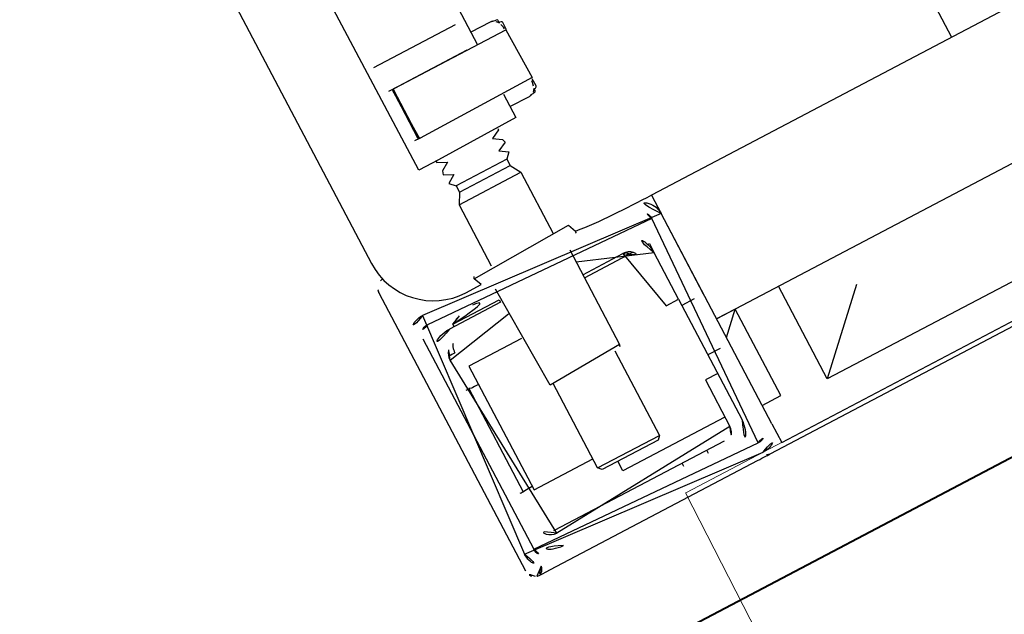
# Model space of a CAD drawing. Header units: metres. Extents: x 7408630 to 7411134, y 5569633 to 5570339.
# Tile 211 of 256: x 7410507.119 to 7410507.2598, y 5569911.1709 to 5569911.256. Entities that reach past the tile are written whole.
import ezdxf
from ezdxf.enums import TextEntityAlignment as Align

# ---------------------------------------------------------------- set-up
doc = ezdxf.new("R2010")
doc.units = ezdxf.units.M
doc.header["$MEASUREMENT"] = 0
doc.layers.add('0-wypos-sanitarne', color=1, linetype='Continuous')
for name, color, linetype, lineweight in [('OPIS POM NOWE', 140, 'Continuous', 5), ('Opis_pom', 9, 'Continuous', 18), ('Sciany', 2, 'Continuous', 40)]:
    doc.layers.add(name, color=color, linetype=linetype, lineweight=lineweight)
doc.styles.add('ARIAL', font='tahoma.ttf')

# ---------------------------------------------------------------- blocks, each defined once
blk = doc.blocks.new('A$C324a30b8')
at = {"lineweight": 0}
for points in [[(0.1755240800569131, 1.384364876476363e-06), (0.1769200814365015, -0.119576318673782), (0.1779705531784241, -0.239158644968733)], [(-0.1755240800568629, -1.956768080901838e-15), (0.1755240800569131, -2.033095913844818e-15)]]:
    blk.add_lwpolyline(points, dxfattribs=at)
blk = doc.blocks.new('99400_TOP')
for points in [[(0.1720018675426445, 0.1447827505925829), (0.1720018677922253, 0.08031715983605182)], [(-0.1184726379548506, 0.0496799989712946), (-0.1184726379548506, 0.1396802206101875), (0.1115273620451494, 0.1396802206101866), (0.1115273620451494, 0.0496799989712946)], [(0.186616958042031, 0.08431733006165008), (0.1734478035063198, 0.08431733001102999)], [(0.1673222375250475, 0.08028255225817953), (0.1673222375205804, 0.08143641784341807), (0.1673634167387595, 0.08156351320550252), (0.1674606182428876, 0.08164395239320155), (0.1676694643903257, 0.08169224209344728)], [(0.1681095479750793, 0.08202697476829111), (0.1677601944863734, 0.08161945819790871), (0.1677601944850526, 0.08196068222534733), (0.1677884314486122, 0.08206519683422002), (0.1678611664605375, 0.08213901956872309), (0.1679733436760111, 0.08217672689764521), (0.1680993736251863, 0.0821878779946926), (0.16822339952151, 0.08219178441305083), (0.1684153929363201, 0.0822120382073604), (0.1688682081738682, 0.08231715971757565), (0.1720018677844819, 0.08231715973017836)], [(0.1684782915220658, 0.0822367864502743), (0.1685635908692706, 0.08230160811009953), (0.168760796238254, 0.08231716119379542)], [(0.167512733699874, 0.08053294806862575), (0.1675446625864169, 0.080787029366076), (0.1676647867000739, 0.08132288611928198)], [(0.1737090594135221, 0.08031733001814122), (0.1848089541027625, 0.08031733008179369), (0.1863728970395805, 0.08031733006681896)], [(0.1676694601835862, 0.07094207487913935), (0.1675569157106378, 0.07095758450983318), (0.1674584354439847, 0.07099149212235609), (0.1673739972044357, 0.07105685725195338), (0.1673222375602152, 0.07119889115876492), (0.1673222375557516, 0.0723517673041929)], [(0.1676647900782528, 0.071311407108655), (0.1675446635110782, 0.07184727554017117), (0.1675127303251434, 0.07210139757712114)], [(0.1855830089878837, 0.07231733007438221), (0.1863728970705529, 0.07231733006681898)], [(0.1720018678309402, 0.07031715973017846), (0.168868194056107, 0.07031715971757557), (0.1684151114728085, 0.07042238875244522), (0.1683082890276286, 0.07043683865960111), (0.1681966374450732, 0.07044368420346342), (0.1680647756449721, 0.07044811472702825), (0.1679458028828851, 0.0704626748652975), (0.1678329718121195, 0.07051524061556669), (0.1677601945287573, 0.07067190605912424), (0.1677601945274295, 0.07101483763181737), (0.1681095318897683, 0.07060734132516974)], [(0.1687609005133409, 0.07031715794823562), (0.1686589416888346, 0.07031746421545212), (0.1684786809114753, 0.07039739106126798)], [(0.1759014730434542, 0.06388060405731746), (0.184101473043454, 0.063880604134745)], [(0.1841014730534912, 0.06281761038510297), (0.1759014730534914, 0.06281761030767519)], [(0.1850014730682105, 0.06125876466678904), (0.1750014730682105, 0.06125876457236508)], [(0.1996255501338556, 0.05696495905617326), (0.1997578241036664, 0.05694754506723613), (0.199876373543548, 0.05692170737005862), (0.2000073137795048, 0.05688163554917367)], [(0.2009930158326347, 0.05547456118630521), (0.2009930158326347, 0.01048449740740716)], [(-0.159998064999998, 0.0466799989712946), (-0.159998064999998, 0.04967999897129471), (0.1600019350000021, 0.04967999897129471), (0.1600019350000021, 0.04667999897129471)], [(0.1600019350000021, 0.03367999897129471), (0.1600019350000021, 0.04567999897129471)], [(0.1740019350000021, 0.0436799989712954), (0.1661790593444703, 0.0436799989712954)], [(0.1670042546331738, 0.04411707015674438), (0.1669332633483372, 0.04403108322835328), (0.1668673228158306, 0.04392865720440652), (0.1668073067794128, 0.04381091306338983), (0.1667542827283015, 0.04367999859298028)], [(0.1949889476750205, 0.04411978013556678), (0.1950578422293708, 0.04403745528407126), (0.1951176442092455, 0.04394717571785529), (0.1951687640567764, 0.0438526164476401), (0.1952115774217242, 0.04375756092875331), (0.1952535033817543, 0.04364565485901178), (0.1952844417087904, 0.04354639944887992), (0.1953115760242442, 0.04344216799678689), (0.1953347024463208, 0.04333358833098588), (0.1953536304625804, 0.04322158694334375), (0.19536695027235, 0.04310970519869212), (0.1953783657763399, 0.04301023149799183), (0.1953933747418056, 0.04290583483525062), (0.1953764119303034, 0.04280657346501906), (0.195473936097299, 0.04278419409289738), (0.19557482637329, 0.04277996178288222), (0.1956768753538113, 0.0427788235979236), (0.195783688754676, 0.04277888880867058), (0.1958922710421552, 0.04277914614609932), (0.1961262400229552, 0.04277949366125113), (0.1961625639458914, 0.04288033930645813), (0.1961515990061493, 0.04298611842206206), (0.1961290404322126, 0.04311017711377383), (0.1960941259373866, 0.04323801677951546), (0.1960480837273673, 0.04336222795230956), (0.195941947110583, 0.04356793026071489)], [(0.1635019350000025, 0.03467999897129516), (0.1635019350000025, 0.04217999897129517)], [(0.1860019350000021, 0.04017999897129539), (0.194501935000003, 0.04017999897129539), (0.194501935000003, 0.02017999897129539), (0.1850016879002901, 0.02017999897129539)], [(0.1959086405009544, 0.0372851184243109), (0.1960180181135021, 0.03728688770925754), (0.1961568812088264, 0.03728849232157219), (0.1963204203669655, 0.03728987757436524), (0.1965019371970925, 0.03729100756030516)], [(0.1615019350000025, 0.03367999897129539), (0.1635019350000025, 0.03367999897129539)], [(0.1750016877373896, 0.03237999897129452), (0.1750016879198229, 0.01871716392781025), (0.1755016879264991, 0.0182171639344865), (0.184501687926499, 0.01821716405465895), (0.1850016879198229, 0.01871716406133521), (0.1850016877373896, 0.03237999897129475)], [(0.1600019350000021, 0.02667999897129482), (0.1570019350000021, 0.02967999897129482), (0.1600019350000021, 0.02967999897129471), (-0.159998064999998, 0.02967999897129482), (-0.156998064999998, 0.02967999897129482), (-0.159998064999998, 0.02667999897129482)], [(0.1115273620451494, 0.02967999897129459), (0.111527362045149, 0.01468022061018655), (0.15000152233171, 0.01468022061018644)], [(0.14000152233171, 0.02468022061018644), (0.15000152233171, 0.01468022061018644), (0.15000152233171, 0.02967999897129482)], [(0.1600019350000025, 0.01567999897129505), (0.1570019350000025, 0.01567999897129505), (0.1570019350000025, 0.02967999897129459)], [(0.1615019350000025, 0.02567999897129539), (0.1635019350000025, 0.02567999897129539)], [(0.1965019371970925, 0.02066825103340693), (0.1963204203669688, 0.02066938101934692), (0.1961568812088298, 0.02067076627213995), (0.1960180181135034, 0.02067237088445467), (0.195908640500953, 0.02067414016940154)], [(0.1850016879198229, 0.01871716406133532), (0.1750016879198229, 0.01871716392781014)], [(0.1655019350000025, 0.01667999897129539), (0.1820019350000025, 0.01667999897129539), (0.1820019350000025, 0.01821716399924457)], [(0.1600019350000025, 0.01267999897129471), (0.1600019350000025, 0.009679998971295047), (0.03305183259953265, 0.009679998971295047)], [(0.1672159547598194, 0.01368001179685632), (0.1946662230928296, 0.01368001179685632), (0.1947798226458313, 0.0136800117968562)], [(0.1699981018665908, 0.01317999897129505), (0.1699981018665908, 0.01368001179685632)], [(0.1739981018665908, 0.01317999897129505), (0.1739981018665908, 0.01368001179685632)]]:
    blk.add_lwpolyline(points)
for points in [[(0.180312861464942, 0.1439259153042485, 0.1257130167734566), (0.1946644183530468, 0.1477392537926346, 0.1214387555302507), (0.1951890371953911, 0.1482294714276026, -0.2621187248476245), (0.2000015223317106, 0.1396802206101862), (0.2000015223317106, 0.05968022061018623, -0.414213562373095), (0.1900015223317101, 0.04968022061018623), (0.187516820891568, 0.04968022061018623, 0.405518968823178), (0.1880019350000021, 0.05017999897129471), (0.1880019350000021, 0.05087999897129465, 0.414213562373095), (0.1875019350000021, 0.05137999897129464), (0.1725019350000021, 0.05137999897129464, 0.414213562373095), (0.1720019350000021, 0.05087999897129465), (0.1720019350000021, 0.05017999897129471, 0.4055189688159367), (0.1724870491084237, 0.04968022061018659, 0.001664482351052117), (0.1599349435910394, 0.04967999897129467)], [(0.1720018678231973, 0.07231715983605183), (0.1720018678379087, 0.06851732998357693, 0.4142135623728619), (0.1722018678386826, 0.06831732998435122), (0.1846190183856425, 0.0683173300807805), (0.1878018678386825, 0.06831733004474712, 0.4142135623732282), (0.1880018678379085, 0.06851733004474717), (0.1880018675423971, 0.1448466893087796), (0.1888489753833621, 0.145098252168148), (0.1896882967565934, 0.145374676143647), (0.1905190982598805, 0.1456757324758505), (0.1913406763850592, 0.146001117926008), (0.1921523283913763, 0.1463505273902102), (0.1929533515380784, 0.1467236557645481), (0.1937430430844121, 0.1471201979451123), (0.1945592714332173, 0.1475620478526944), (0.1946451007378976, 0.1476168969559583), (0.1947280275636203, 0.1476784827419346), (0.1948076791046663, 0.1477465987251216), (0.1948833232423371, 0.1478211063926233), (0.1949541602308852, 0.1479015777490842), (0.1950189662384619, 0.1479867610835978)], [(0.1857550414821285, 0.0725171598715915), (0.1857550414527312, 0.08011038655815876), (0.185724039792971, 0.08022057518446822), (0.1856447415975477, 0.08029405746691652), (0.1855466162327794, 0.08031715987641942), (0.1856480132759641, 0.08030283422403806), (0.1857318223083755, 0.08023957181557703), (0.1857728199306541, 0.08013561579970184), (0.1857737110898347, 0.07251715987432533), (0.1857432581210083, 0.07241129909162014), (0.1856668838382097, 0.07234017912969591), (0.1854735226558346, 0.07231715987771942), (0.1855798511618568, 0.07237247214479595), (0.1856353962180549, 0.07251663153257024), (0.1856353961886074, 0.08011767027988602), (0.1855669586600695, 0.08027475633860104), (0.1854735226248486, 0.08031715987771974), (0.1674346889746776, 0.08031715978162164, 0.4142135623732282), (0.1672346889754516, 0.08011715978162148), (0.1672346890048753, 0.07251715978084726, 0.4142135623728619), (0.1674346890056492, 0.07231715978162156), (0.185473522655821, 0.07231715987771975)], [(0.1855554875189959, 0.07231715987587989, 0.4142134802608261), (0.1857553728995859, 0.07251715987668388), (0.1857531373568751, 0.08011488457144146), (0.1857531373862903, 0.07251716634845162), (0.1857243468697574, 0.07241421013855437), (0.1856451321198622, 0.07234043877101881), (0.1855466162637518, 0.0723171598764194)], [(0.175001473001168, 0.06835893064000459), (0.1750014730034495, 0.06811730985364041, -0.05005514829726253), (0.1751475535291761, 0.06785575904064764), (0.1763649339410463, 0.06744842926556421, -0.7198969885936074), (0.176364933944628, 0.0670690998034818), (0.1751475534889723, 0.06666176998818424, -0.050055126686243), (0.1750014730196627, 0.06640021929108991), (0.1750014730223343, 0.06611730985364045, -0.05005514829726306), (0.1751475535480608, 0.06585575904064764), (0.1763649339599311, 0.06544842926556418, -0.7198969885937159), (0.1763649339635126, 0.06506909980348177), (0.1751475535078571, 0.06466176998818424, -0.05005512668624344), (0.1750014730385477, 0.06440021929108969), (0.1759014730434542, 0.06388060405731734), (0.1759014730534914, 0.06281761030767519), (0.1750014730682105, 0.06125876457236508), (0.1750014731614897, 0.05137999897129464)], [(0.185001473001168, 0.06835893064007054), (0.1850014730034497, 0.06811730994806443, 0.05005514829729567), (0.184855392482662, 0.06785575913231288), (0.1836380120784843, 0.06744842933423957, 0.719896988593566), (0.183638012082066, 0.06706909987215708), (0.1848553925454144, 0.06666177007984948, 0.05005512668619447), (0.1850014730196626, 0.06640021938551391), (0.1850014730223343, 0.06611730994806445, 0.05005514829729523), (0.1848553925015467, 0.06585575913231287), (0.183638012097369, 0.06544842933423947, 0.7198969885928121), (0.1836380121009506, 0.06506909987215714), (0.1848553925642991, 0.06466177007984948, 0.0500551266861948), (0.1850014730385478, 0.0644002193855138), (0.184101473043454, 0.063880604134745), (0.1841014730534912, 0.06281761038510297), (0.1850014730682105, 0.06125876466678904), (0.1850014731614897, 0.05137999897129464)], [(0.2009930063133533, 0.0554745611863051, 0.1989090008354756), (0.2005536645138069, 0.0565352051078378, 0.0913009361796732), (0.2001062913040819, 0.056843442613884)], [(0.1740019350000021, 0.04817999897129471), (0.1740019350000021, 0.03287999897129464, 0.414213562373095), (0.1745019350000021, 0.03237999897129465), (0.1855019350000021, 0.03237999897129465, 0.414213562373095), (0.1860019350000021, 0.03287999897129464), (0.1860019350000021, 0.04817999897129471)], [(0.1937476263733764, 0.04656097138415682, 0.1190956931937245), (0.1899976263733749, 0.04764337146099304, 0.1190956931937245), (0.1862476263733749, 0.04656097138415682)], [(0.1937476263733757, 0.04617999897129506), (0.1937476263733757, 0.04656097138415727), (0.1862476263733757, 0.04656097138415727), (0.1862476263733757, 0.04617999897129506), (0.1945019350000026, 0.04617999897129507, -0.414213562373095), (0.1985019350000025, 0.04217999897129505)], [(0.1637938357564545, 0.0436799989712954), (0.1635019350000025, 0.0436799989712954), (0.1635019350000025, 0.04217999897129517, -0.414213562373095), (0.1675019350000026, 0.04617999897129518), (0.1740019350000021, 0.04617999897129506)], [(0.1740019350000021, 0.04417999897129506), (0.1675019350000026, 0.04417999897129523, 0.414213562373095), (0.1655019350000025, 0.04217999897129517), (0.1655019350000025, 0.03467999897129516), (0.1635019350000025, 0.03467999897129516), (0.1635019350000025, 0.01517999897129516, 0.414213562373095), (0.1675019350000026, 0.01117999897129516)], [(0.1635019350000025, 0.02267999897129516), (0.1655019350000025, 0.02267999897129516), (0.1655019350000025, 0.01517999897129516, 0.414213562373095), (0.1675019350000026, 0.01317999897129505), (0.1945019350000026, 0.01317999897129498, 0.414213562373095), (0.1965019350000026, 0.01517999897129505), (0.1965019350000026, 0.04217999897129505, 0.414213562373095), (0.1945019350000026, 0.04417999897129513), (0.1860019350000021, 0.04417999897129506)], [(0.194501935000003, 0.0372123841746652), (0.1951502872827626, 0.03721538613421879), (0.1954206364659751, 0.03721729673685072), (0.1955995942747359, 0.0372198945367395), (0.195666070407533, 0.03722287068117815, 0.1164652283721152), (0.1958896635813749, 0.03727563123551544), (0.1960062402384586, 0.03733391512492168), (0.1960062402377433, 0.02062534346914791), (0.195889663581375, 0.02068362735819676, 0.1164652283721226), (0.195666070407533, 0.02073638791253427), (0.1954206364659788, 0.0207419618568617), (0.1951502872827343, 0.02074387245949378), (0.194501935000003, 0.02074687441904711)], [(0.1945019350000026, 0.01117999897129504, 0.414213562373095), (0.1985019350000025, 0.01517999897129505)], [(0.198697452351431, 0.01002469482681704, 0.0001142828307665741), (0.1986974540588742, 0.01002423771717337, 0.5170148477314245), (0.2000326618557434, 0.00908606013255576), (0.1999324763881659, 0.009052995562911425), (0.1998334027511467, 0.00902680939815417), (0.1997143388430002, 0.009004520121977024), (0.1995835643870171, 0.008991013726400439), (0.1994826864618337, 0.008988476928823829), (0.1990272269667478, 0.008991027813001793), (0.198408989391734, 0.008992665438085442), (0.1977092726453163, 0.00899322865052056), (0.1642751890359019, 0.008993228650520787), (0.1639258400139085, 0.008993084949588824), (0.1635663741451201, 0.008992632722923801), (0.1632325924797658, 0.008991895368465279), (0.1629359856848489, 0.008990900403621), (0.1626871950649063, 0.00898968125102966), (0.1624946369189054, 0.00898828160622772), (0.1623653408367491, 0.00898674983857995)], [(0.2001062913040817, 0.00911561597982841, 0.09130093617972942), (0.2005536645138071, 0.009423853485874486, 0.1989090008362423), (0.2009930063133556, 0.01048449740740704)], [(0.1112381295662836, 0.009679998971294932), (0.1114241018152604, 0.009443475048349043), (0.1116536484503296, 0.009248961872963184), (0.1119173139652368, 0.0091040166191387), (0.1122046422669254, 0.009014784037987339), (0.1125041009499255, 0.008984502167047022), (0.1622983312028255, 0.00898450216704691, 0.3262309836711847), (0.1632508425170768, 0.009679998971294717)]]:
    blk.add_lwpolyline(points, format="xyb")
for points in [[(0.1600019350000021, 0.01267999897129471), (0.1600019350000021, 0.04667999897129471, -0.414213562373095), (0.1630019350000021, 0.04967999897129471), (0.1970019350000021, 0.04967999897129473, -0.414213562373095), (0.2000019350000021, 0.04667999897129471), (0.2000019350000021, 0.01267999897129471, -0.414213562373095), (0.1970019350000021, 0.009679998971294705), (0.1630019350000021, 0.009679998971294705, -0.414213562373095)], [(0.1985019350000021, 0.04667999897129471), (0.1985019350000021, 0.01267999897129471, -0.414213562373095), (0.1970019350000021, 0.0111799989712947), (0.1630019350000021, 0.0111799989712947, -0.414213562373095), (0.1615019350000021, 0.01267999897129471), (0.1615019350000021, 0.04667999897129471, -0.414213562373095), (0.1630019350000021, 0.04817999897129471), (0.1970019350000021, 0.04817999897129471, -0.414213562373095)]]:
    blk.add_lwpolyline(points, format="xyb", close=True)
for centre, major_axis, ratio, start_param, end_param in [((0.1676822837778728, 0.08149294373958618), (-1.309428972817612e-05, 0.0001995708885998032), 0.1993571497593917, 6.276702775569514, 6.276743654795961), ((0.1676822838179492, 0.07114137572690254), (-1.309428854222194e-05, -0.0001995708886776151), 0.1993571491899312, 0.006339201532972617, 0.006379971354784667)]:
    blk.add_ellipse(centre, major_axis=major_axis, ratio=ratio, start_param=start_param, end_param=end_param)
blk = doc.blocks.new('A$C4ebe9e89')
blk.add_blockref('99400_TOP', (0, 0))
blk = doc.blocks.new('A$C142d3faa')
at = {"layer": 'Sciany'}
blk.add_lwpolyline([(2204.094827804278, 1417.106190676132), (1893.225359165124, 1417.106190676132)], dxfattribs=at)
at = {"layer": '0-wypos-sanitarne', "xscale": -100, "yscale": 100, "zscale": 100}
for name, p in [('A$C4ebe9e89', (1943.490876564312, 1417.859137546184)), ('A$C324a30b8', (1943.490876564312, 1418.827137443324))]:
    blk.add_blockref(name, p, dxfattribs=at)
at = {"layer": 'OPIS POM NOWE', "style": 'ARIAL'}
for tag, p in [('E1,4', (2085.453509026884, 1677.902724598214)), ('E1,4', (2642.565068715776, 1467.098580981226)), ('E1,4', (2887.554946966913, 1334.669140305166)), ('E1,1', (2346.15172770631, 945.3069204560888)), ('E1,2', (2380.289767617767, 731.4605824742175)), ('E1,4', (3248.926969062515, 423.5622677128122)), ('E1,3', (2269.290473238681, 389.8474601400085)), ('E1,5', (4145.396889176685, -41.41678165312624))]:
    blk.add_attdef(tag, text='', height=23.936, dxfattribs=at).set_placement(p, align=Align.MIDDLE_CENTER)
at = {"layer": 'Opis_pom', "ltscale": 0.7, "style": 'ARIAL'}
for tag, p in [('B1,18', (784.175454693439, 4749.376909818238)), ('B1,21', (1474.160621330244, 4744.552251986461)), ('B1/17', (593.1950013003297, 4721.360037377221)), ('1,23', (2643.879736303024, 4721.360037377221)), ('1,22', (2015.997302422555, 4715.619925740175)), ('A1,1', (-123.2752701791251, 4710.792713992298)), ('B1,1', (2964.213888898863, 4687.194759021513)), ('B1,19', (983.4770436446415, 4684.250472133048)), ('A1,6', (-365.3793687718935, 4657.226791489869)), ('A1,16', (198.2072643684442, 4631.436355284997)), ('B1,20', (1267.194878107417, 4624.632454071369)), ('B1,3', (3298.013043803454, 4567.235815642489)), ('B1,4', (4545.109849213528, 4480.622250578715)), ('A1,5', (-782.1155021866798, 4446.932694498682)), ('A1,2', (-186.9193724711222, 4425.112318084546)), ('A1,15', (198.2072643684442, 4391.000839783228)), ('B1,2', (2872.012077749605, 4302.459186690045)), ('A1,3', (-121.2895641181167, 4150.905633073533)), ('B1,8', (2427.383192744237, 4053.123158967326)), ('B1,6', (4754.926236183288, 3940.334623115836)), ('A1,4', (-837.6792277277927, 3920.772192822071)), ('B1,14', (401.2060605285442, 3890.998977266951)), ('B1,13', (1255.283140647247, 3857.264790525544)), ('B1,5', (4487.887436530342, 3854.524062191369)), ('B1,10', (1961.599271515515, 3852.276071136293)), ('B1,9', (2126.781835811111, 3827.246892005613)), ('B1,7', (3203.179523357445, 3799.68363001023)), ('B1,11', (2118.658790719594, 3658.838670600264)), ('B1,12', (1949.477289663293, 3633.257187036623)), ('C1,2', (2894.604733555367, 3427.283363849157)), ('C1,3', (2160.246723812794, 3198.455877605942)), ('C1,1', (3129.25555325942, 2706.44898945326)), ('C1,4', (2077.339235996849, 2485.413103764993)), ('C1,5', (2131.383208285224, 2180.309788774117)), ('C1,10', (3196.043433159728, 2172.920878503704)), ('C1,9', (3215.995519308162, 1907.634199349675)), ('C1,6', (2168.073843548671, 1819.58528353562)), ('D0,18', (1348.653176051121, 1483.781635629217)), ('C1,8', (2890.195548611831, 1472.29709332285)), ('C1,7', (2247.746238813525, 1432.404889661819)), ('D,03', (680.1466722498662, 1361.206844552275)), ('D0,15', (1769.826019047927, 1360.285680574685)), ('D,07', (301.6534830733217, 1339.208595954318)), ('D0,6', (-189.623502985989, 1299.117330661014)), ('D0,8', (-573.6059719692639, 1280.794415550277)), ('D0,2', (1011.718833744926, 1184.667071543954)), ('D0,4', (520.2942003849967, 1181.603761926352)), ('D0,14', (1790.011409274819, 1156.002015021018)), ('D,05', (264.3299696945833, 1077.697489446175)), ('D0,13', (1760.78024321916, 974.2700197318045)), ('D0,09', (-770.0709432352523, 944.5551283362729)), ('D0,1', (999.9887503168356, 928.6062601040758)), ('D0,10', (-751.0723892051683, 564.5580135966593)), ('D0,11', (-751.0723892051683, 336.7382673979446)), ('D0,12', (198.7439030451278, 306.3970252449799))]:
    blk.add_attdef(tag, text='', height=11.968, dxfattribs=at).set_placement(p, align=Align.MIDDLE_CENTER)

msp = doc.modelspace()

# ---------------------------------------------------------------- block references
at = {"xscale": 0.01, "yscale": 0.01, "zscale": 0.01, "rotation": 27.75854060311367}
msp.add_blockref('A$C142d3faa', (7410496.779402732, 5569889.662845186), dxfattribs=at)

doc.saveas('drawing.dxf')
